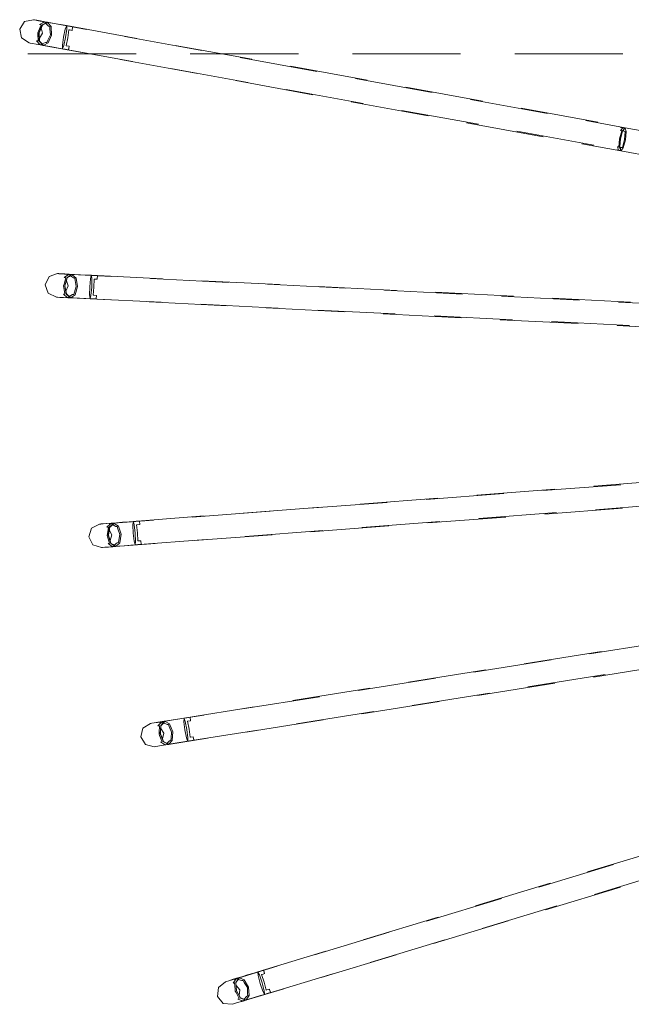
# Model space of a CAD drawing. Header units: metres. Extents: x -2 to 117, y -1 to 84.
# Tile 145 of 186: x 48.846 to 49.355, y 32.422 to 33.24. Entities that reach past the tile are written whole.
import ezdxf

# ---------------------------------------------------------------- set-up
doc = ezdxf.new("R2010")
doc.units = ezdxf.units.M
for name, color, linetype in [('KFP_BH_Feste Möblierung_neubau', 7, 'Continuous'), ('KFP_Unterzug', 7, 'Continuous'), ('KFP_Wand Aussen', 7, 'Continuous')]:
    doc.layers.add(name, color=color, linetype=linetype)

# ---------------------------------------------------------------- blocks, each defined once
blk = doc.blocks.new('ITB_1002-ID-43-8-11635-220')
at = {"layer": 'KFP_BH_Feste Möblierung_neubau', "color": 251, "lineweight": 5, "true_color": 0x5a5d5a}
for p, q in [((-16.31208, -27.75464), (-16.30476, -27.75306)), ((-16.30478, -27.75307), (-16.3038, -27.75326)), ((-16.30375, -27.75323), (-16.30476, -27.75306)), ((-16.3038, -27.75326), (-16.30186, -27.75362)), ((-16.30178, -27.75357), (-16.30375, -27.75323)), ((-16.30186, -27.75362), (-16.29902, -27.75415)), ((-16.2989, -27.75409), (-16.30178, -27.75357)), ((-16.31616, -27.76095), (-16.3121, -27.75465)), ((-16.31457, -27.76827), (-16.31616, -27.76095)), ((-16.31208, -27.75464), (-16.3121, -27.75465)), ((-16.30055, -27.76251), (-16.2984, -27.75744)), ((-16.30013, -27.76392), (-16.29737, -27.75739)), ((-16.29996, -27.76395), (-16.29729, -27.75764)), ((-16.29963, -27.75697), (-16.2959, -27.75506)), ((-16.29963, -27.75697), (-16.2984, -27.75744)), ((-16.29902, -27.75415), (-16.29535, -27.75482)), ((-16.29521, -27.75475), (-16.2989, -27.75409)), ((-16.29722, -27.76438), (-16.29821, -27.75982)), ((-16.29737, -27.75739), (-16.29317, -27.75522)), ((-16.29729, -27.75764), (-16.29532, -27.75663)), ((-16.29566, -27.75493), (-16.29712, -27.75484)), ((-16.29712, -27.75484), (-16.29598, -27.75505)), ((-16.29712, -27.75484), (-16.29597, -27.75505)), ((-16.29597, -27.75505), (-16.29712, -27.75484)), ((-16.29566, -27.75493), (-16.29712, -27.75484)), ((-16.29598, -27.75505), (-16.29589, -27.75506)), ((-16.29597, -27.75505), (-16.29592, -27.75506)), ((-16.29592, -27.75506), (-16.29339, -27.75553)), ((-16.29317, -27.75522), (-16.29566, -27.75493)), ((-16.29317, -27.75522), (-16.29566, -27.75493)), ((-16.29541, -27.75515), (-16.29538, -27.75516)), ((-16.29535, -27.75482), (-16.29317, -27.75522)), ((-16.29532, -27.75663), (-16.29354, -27.75568)), ((-16.29498, -27.75523), (-16.29527, -27.75518)), ((-16.29082, -27.75553), (-16.29521, -27.75475)), ((-16.29215, -27.75831), (-16.29439, -27.75613)), ((-16.29354, -27.75568), (-16.29339, -27.75553)), ((-16.2928, -27.75562), (-16.29339, -27.75552)), ((-16.26065, -27.76115), (-16.29317, -27.75522)), ((-16.29317, -27.75522), (-16.2928, -27.75562)), ((-16.2928, -27.75562), (-16.28999, -27.7587)), ((-16.29126, -27.75868), (-16.29215, -27.75831)), ((-16.29109, -27.75874), (-16.29126, -27.75868)), ((-16.29101, -27.76065), (-16.29109, -27.75874)), ((-16.29065, -27.76561), (-16.29101, -27.76065)), ((-16.28585, -27.75643), (-16.29082, -27.75553)), ((-16.28969, -27.76578), (-16.28999, -27.7587)), ((-16.28047, -27.7574), (-16.28585, -27.75643)), ((-16.27711, -27.75801), (-16.28047, -27.7574)), ((-16.27965, -27.76747), (-16.27823, -27.76094)), ((-16.27717, -27.75833), (-16.27823, -27.76094)), ((-16.27804, -27.76781), (-16.27705, -27.76095)), ((-16.27717, -27.75833), (-16.27705, -27.75835)), ((-16.27483, -27.75851), (-16.27711, -27.75801)), ((-16.27711, -27.75801), (-16.27705, -27.75836)), ((-16.27711, -27.75801), (-16.2188, -27.76858)), ((-16.27705, -27.75836), (-16.27705, -27.76095)), ((-16.27617, -27.76814), (-16.27522, -27.76152)), ((-16.27479, -27.76155), (-16.27522, -27.76152)), ((-16.27207, -27.759), (-16.27483, -27.75851)), ((-16.27261, -27.76195), (-16.27479, -27.76155)), ((-16.27261, -27.76195), (-16.27257, -27.76176)), ((-16.27207, -27.759), (-16.27257, -27.76176)), ((-16.27257, -27.76176), (-16.2721, -27.75925)), ((-16.30827, -27.77233), (-16.31457, -27.76827)), ((-16.30107, -27.76375), (-16.30055, -27.76251)), ((-16.30107, -27.76375), (-16.30102, -27.76509)), ((-16.30102, -27.76509), (-16.30079, -27.77059)), ((-16.29984, -27.771), (-16.30013, -27.76392)), ((-16.29967, -27.7708), (-16.29996, -27.76395)), ((-16.29977, -27.76835), (-16.29722, -27.76438)), ((-16.29348, -27.77189), (-16.29273, -27.77013)), ((-16.29273, -27.77013), (-16.29065, -27.76561)), ((-16.29246, -27.77232), (-16.28969, -27.76578)), ((-16.28061, -27.7741), (-16.27965, -27.76747)), ((-16.27952, -27.77457), (-16.27804, -27.76781)), ((-16.27617, -27.76814), (-16.2776, -27.77467)), ((-16.16473, -27.77864), (-16.22867, -27.76698)), ((-16.30827, -27.77233), (-16.3073, -27.77252)), ((-16.3073, -27.77252), (-16.30536, -27.77288)), ((-16.30536, -27.77288), (-16.30251, -27.77341)), ((-16.30251, -27.77341), (-16.29885, -27.77408)), ((-16.3021, -27.77059), (-16.29927, -27.77366)), ((-16.3021, -27.77059), (-16.30079, -27.77059)), ((-16.3021, -27.77059), (-16.29929, -27.77366)), ((-16.30049, -27.77344), (-16.29909, -27.77387)), ((-16.30049, -27.77344), (-16.29935, -27.77365)), ((-16.30049, -27.77344), (-16.29909, -27.77387)), ((-16.29935, -27.77365), (-16.30049, -27.77344)), ((-16.29666, -27.77448), (-16.29984, -27.771)), ((-16.29819, -27.77242), (-16.29967, -27.7708)), ((-16.29935, -27.77365), (-16.29926, -27.77367)), ((-16.29929, -27.77366), (-16.29935, -27.77365)), ((-16.2977, -27.77396), (-16.29929, -27.77366)), ((-16.29909, -27.77387), (-16.29666, -27.77448)), ((-16.29909, -27.77387), (-16.29666, -27.77448)), ((-16.29885, -27.77408), (-16.29666, -27.77448)), ((-16.29685, -27.77392), (-16.29819, -27.77242)), ((-16.29676, -27.77411), (-16.2977, -27.77396)), ((-16.2975, -27.77319), (-16.29462, -27.77192)), ((-16.29676, -27.77411), (-16.29685, -27.77392)), ((-16.29617, -27.77423), (-16.29676, -27.77413)), ((-16.29666, -27.77448), (-16.29617, -27.77423)), ((-16.29666, -27.77448), (-16.26414, -27.78041)), ((-16.29431, -27.77479), (-16.2965, -27.7744)), ((-16.29617, -27.77423), (-16.29246, -27.77232)), ((-16.29365, -27.77189), (-16.29462, -27.77192)), ((-16.28934, -27.77569), (-16.29431, -27.77479)), ((-16.29348, -27.77189), (-16.29365, -27.77189)), ((-16.28396, -27.77666), (-16.28934, -27.77569)), ((-16.2806, -27.77727), (-16.28396, -27.77666)), ((-16.28054, -27.77694), (-16.28061, -27.7741)), ((-16.28042, -27.77696), (-16.2806, -27.77727)), ((-16.27829, -27.7776), (-16.2806, -27.77727)), ((-16.2806, -27.77727), (-16.22229, -27.78784)), ((-16.28042, -27.77696), (-16.28054, -27.77694)), ((-16.27952, -27.77457), (-16.28042, -27.77696)), ((-16.27553, -27.7781), (-16.27829, -27.7776)), ((-16.27719, -27.77479), (-16.2776, -27.77467)), ((-16.275, -27.77515), (-16.27751, -27.7747)), ((-16.275, -27.77518), (-16.27719, -27.77479)), ((-16.27504, -27.77538), (-16.27553, -27.7781)), ((-16.27504, -27.77538), (-16.27547, -27.77786)), ((-16.275, -27.77518), (-16.27504, -27.77538)), ((-16.275, -27.77518), (-16.275, -27.77515)), ((-16.18682, -27.77438), (-16.12286, -27.78598)), ((-16.23217, -27.78624), (-16.16822, -27.7979)), ((-16.06881, -27.79614), (-16.13276, -27.78447)), ((-16.19031, -27.79364), (-16.12636, -27.80524)), ((-16.09088, -27.79178), (-16.02693, -27.80337)), ((-15.97289, -27.81363), (-16.03684, -27.80197)), ((-16.13625, -27.80373), (-16.0723, -27.81539)), ((-16.09438, -27.81104), (-16.03042, -27.82263)), ((-15.99495, -27.80917), (-15.93099, -27.82077)), ((-16.04033, -27.82122), (-15.97639, -27.83289)), ((-15.87697, -27.83112), (-15.94092, -27.81946)), ((-15.89901, -27.82657), (-15.83506, -27.83817)), ((-15.99844, -27.82843), (-15.93448, -27.84003)), ((-15.94441, -27.83872), (-15.88047, -27.85038)), ((-15.81248, -27.84288), (-15.845, -27.83695)), ((-15.81619, -27.84513), (-15.81442, -27.84286)), ((-15.81442, -27.84286), (-15.81612, -27.84255)), ((-15.81248, -27.84288), (-15.81612, -27.84255)), ((-15.81612, -27.84255), (-15.81442, -27.84286)), ((-15.81442, -27.84286), (-15.81612, -27.84255)), ((-15.81612, -27.84255), (-15.81248, -27.84288)), ((-15.81449, -27.84544), (-15.81248, -27.84288)), ((-15.81448, -27.84568), (-15.81254, -27.8432)), ((-15.81442, -27.84286), (-15.81254, -27.8432)), ((-15.7467, -27.85481), (-15.81248, -27.84288)), ((-15.81248, -27.84288), (-15.81237, -27.84323)), ((-15.81237, -27.84323), (-15.8115, -27.84596)), ((-15.90251, -27.84583), (-15.83855, -27.85743)), ((-15.81705, -27.85202), (-15.81765, -27.8587)), ((-15.81705, -27.85202), (-15.81526, -27.84554)), ((-15.81635, -27.85215), (-15.81449, -27.84544)), ((-15.81448, -27.84568), (-15.81628, -27.85216)), ((-15.81619, -27.84513), (-15.81526, -27.84554)), ((-15.81368, -27.84466), (-15.81337, -27.84562)), ((-15.81229, -27.84605), (-15.81337, -27.84562)), ((-15.81289, -27.85273), (-15.81229, -27.84605)), ((-15.81211, -27.85287), (-15.8115, -27.84596)), ((-15.84849, -27.85621), (-15.81597, -27.86214)), ((-15.81866, -27.85875), (-15.81765, -27.8587)), ((-15.81866, -27.85875), (-15.81779, -27.86147)), ((-15.81696, -27.85906), (-15.81635, -27.85215)), ((-15.81597, -27.86214), (-15.81696, -27.85906)), ((-15.81687, -27.85884), (-15.81628, -27.85216)), ((-15.81687, -27.85884), (-15.81592, -27.86181)), ((-15.81648, -27.86005), (-15.81584, -27.85923)), ((-15.81468, -27.85921), (-15.81584, -27.85923)), ((-15.81574, -27.86184), (-15.81396, -27.85957)), ((-15.81468, -27.85921), (-15.81289, -27.85273)), ((-15.81396, -27.85957), (-15.81211, -27.85287)), ((-15.81949, -27.86116), (-15.81779, -27.86147)), ((-15.81949, -27.86116), (-15.81597, -27.86214)), ((-15.81949, -27.86116), (-15.81779, -27.86147)), ((-15.81949, -27.86116), (-15.81597, -27.86214)), ((-15.81779, -27.86147), (-15.81592, -27.86181)), ((-15.81597, -27.86214), (-15.81574, -27.86184)), ((-15.81597, -27.86214), (-15.75019, -27.87407)), ((-16.29494, -27.97343), (-16.29173, -27.96666)), ((-16.29171, -27.96665), (-16.28466, -27.96413)), ((-16.28468, -27.96414), (-16.28368, -27.9642)), ((-16.28364, -27.96417), (-16.28466, -27.96413)), ((-16.28368, -27.9642), (-16.28171, -27.96431)), ((-16.28163, -27.96426), (-16.28364, -27.96417)), ((-16.28171, -27.96431), (-16.27882, -27.96447)), ((-16.27872, -27.96439), (-16.28163, -27.96426)), ((-16.27907, -27.96735), (-16.27561, -27.96497)), ((-16.27882, -27.96447), (-16.2751, -27.96466)), ((-16.27497, -27.96457), (-16.27872, -27.96439)), ((-16.27539, -27.96481), (-16.27685, -27.9649)), ((-16.27539, -27.96481), (-16.27685, -27.9649)), ((-16.27685, -27.9649), (-16.27569, -27.96497)), ((-16.27685, -27.9649), (-16.27569, -27.96497)), ((-16.27569, -27.96496), (-16.27685, -27.9649)), ((-16.27677, -27.96747), (-16.27288, -27.96478)), ((-16.27665, -27.96771), (-16.27484, -27.96645)), ((-16.27569, -27.96497), (-16.2756, -27.96497)), ((-16.27569, -27.96497), (-16.27563, -27.96497)), ((-16.27563, -27.96497), (-16.27306, -27.96511)), ((-16.27288, -27.96478), (-16.27539, -27.96481)), ((-16.27288, -27.96478), (-16.27539, -27.96481)), ((-16.27512, -27.96499), (-16.27508, -27.965)), ((-16.2751, -27.96466), (-16.27288, -27.96478)), ((-16.27051, -27.96478), (-16.27497, -27.96457)), ((-16.27468, -27.96501), (-16.27497, -27.965)), ((-16.27484, -27.96645), (-16.2732, -27.96528)), ((-16.27147, -27.9677), (-16.27398, -27.96584)), ((-16.2732, -27.96528), (-16.27306, -27.96511)), ((-16.27247, -27.96513), (-16.27306, -27.9651)), ((-16.23987, -27.96645), (-16.27288, -27.96478)), ((-16.27288, -27.96478), (-16.27247, -27.96513)), ((-16.27247, -27.96513), (-16.26928, -27.96781)), ((-16.26547, -27.96502), (-16.27051, -27.96478)), ((-16.26001, -27.96529), (-16.26547, -27.96502)), ((-16.2566, -27.96546), (-16.26001, -27.96529)), ((-16.25662, -27.96579), (-16.25733, -27.96851)), ((-16.25662, -27.96579), (-16.25649, -27.9658)), ((-16.25427, -27.96566), (-16.2566, -27.96546)), ((-16.2566, -27.96546), (-16.25649, -27.9658)), ((-16.2566, -27.96546), (-16.19741, -27.9684)), ((-16.25649, -27.9658), (-16.25616, -27.96837)), ((-16.25148, -27.9658), (-16.25427, -27.96566)), ((-16.25161, -27.96859), (-16.25147, -27.96605)), ((-16.25148, -27.9658), (-16.25149, -27.96605)), ((-16.29242, -27.98049), (-16.29494, -27.97343)), ((-16.27962, -27.97426), (-16.27926, -27.97296)), ((-16.27962, -27.97426), (-16.27939, -27.97558)), ((-16.27926, -27.97296), (-16.27779, -27.96765)), ((-16.27907, -27.96735), (-16.27779, -27.96765)), ((-16.27866, -27.97431), (-16.27677, -27.96747)), ((-16.27746, -27.98129), (-16.27866, -27.97431)), ((-16.27848, -27.97431), (-16.27665, -27.96771)), ((-16.27732, -27.98106), (-16.27848, -27.97431)), ((-16.27774, -27.97865), (-16.27572, -27.97438)), ((-16.27572, -27.97438), (-16.27729, -27.96999)), ((-16.27054, -27.96796), (-16.27147, -27.9677)), ((-16.27037, -27.96799), (-16.27054, -27.96796)), ((-16.27052, -27.9795), (-16.26904, -27.97475)), ((-16.27005, -27.96988), (-16.27037, -27.96799)), ((-16.26904, -27.97475), (-16.27005, -27.96988)), ((-16.26997, -27.98164), (-16.26807, -27.9748)), ((-16.26807, -27.9748), (-16.26928, -27.96781)), ((-16.2579, -27.97517), (-16.25733, -27.96851)), ((-16.25626, -27.9753), (-16.25616, -27.96837)), ((-16.25436, -27.97539), (-16.25427, -27.96869)), ((-16.25385, -27.96868), (-16.25427, -27.96869)), ((-16.25162, -27.96879), (-16.25385, -27.96868)), ((-16.25162, -27.96879), (-16.25161, -27.96859)), ((-16.14249, -27.97138), (-16.20741, -27.96809)), ((-16.16495, -27.97001), (-16.10003, -27.97323)), ((-16.04512, -27.97631), (-16.11004, -27.97302)), ((-16.06757, -27.97485), (-16.00265, -27.97807)), ((-16.28565, -27.98369), (-16.29242, -27.98049)), ((-16.27976, -27.98117), (-16.27845, -27.981)), ((-16.27976, -27.98117), (-16.27655, -27.98385)), ((-16.27976, -27.98117), (-16.27657, -27.98386)), ((-16.27939, -27.97558), (-16.27845, -27.981)), ((-16.27385, -27.98433), (-16.27746, -27.98129)), ((-16.27564, -27.98248), (-16.27732, -27.98106)), ((-16.27411, -27.9838), (-16.27564, -27.98248)), ((-16.27486, -27.98315), (-16.27216, -27.98152)), ((-16.27341, -27.98401), (-16.26997, -27.98164)), ((-16.27121, -27.98136), (-16.27216, -27.98152)), ((-16.27103, -27.98135), (-16.27121, -27.98136)), ((-16.27103, -27.98135), (-16.27052, -27.9795)), ((-16.25799, -27.98187), (-16.2579, -27.97517)), ((-16.25755, -27.98468), (-16.25799, -27.98187)), ((-16.25684, -27.98219), (-16.25743, -27.98469)), ((-16.25684, -27.98219), (-16.25626, -27.9753)), ((-16.25436, -27.97539), (-16.25493, -27.98205)), ((-16.25451, -27.98211), (-16.25493, -27.98205)), ((-16.25229, -27.98219), (-16.25484, -27.98206)), ((-16.25229, -27.98222), (-16.25451, -27.98211)), ((-16.2523, -27.98241), (-16.25244, -27.98518)), ((-16.2523, -27.98241), (-16.25241, -27.98493)), ((-16.25229, -27.98222), (-16.2523, -27.98241)), ((-16.25229, -27.98222), (-16.25229, -27.98219)), ((-15.94774, -27.98124), (-16.01266, -27.97796)), ((-15.97019, -27.97968), (-15.90527, -27.98291)), ((-15.85037, -27.98618), (-15.91529, -27.98289)), ((-16.28565, -27.98369), (-16.28466, -27.98375)), ((-16.28466, -27.98375), (-16.28268, -27.98386)), ((-16.28268, -27.98386), (-16.27979, -27.98402)), ((-16.27979, -27.98402), (-16.27607, -27.98421)), ((-16.27779, -27.98379), (-16.27635, -27.98403)), ((-16.27779, -27.98379), (-16.27663, -27.98385)), ((-16.27779, -27.98379), (-16.27635, -27.98403)), ((-16.27662, -27.98385), (-16.27779, -27.98379)), ((-16.27663, -27.98385), (-16.27654, -27.98386)), ((-16.27657, -27.98386), (-16.27662, -27.98385)), ((-16.27495, -27.98394), (-16.27657, -27.98386)), ((-16.27635, -27.98403), (-16.27385, -27.98433)), ((-16.27635, -27.98403), (-16.27385, -27.98433)), ((-16.27607, -27.98421), (-16.27385, -27.98433)), ((-16.274, -27.98397), (-16.27495, -27.98394)), ((-16.274, -27.98397), (-16.27411, -27.9838)), ((-16.27341, -27.98401), (-16.274, -27.98398)), ((-16.27385, -27.98433), (-16.27341, -27.98401)), ((-16.27385, -27.98433), (-16.24084, -27.986)), ((-16.27148, -27.98433), (-16.27371, -27.98422)), ((-16.26644, -27.98457), (-16.27148, -27.98433)), ((-16.26098, -27.98484), (-16.26644, -27.98457)), ((-16.25757, -27.98501), (-16.26098, -27.98484)), ((-16.25743, -27.98469), (-16.25757, -27.98501)), ((-16.25524, -27.98504), (-16.25757, -27.98501)), ((-16.25757, -27.98501), (-16.19838, -27.98795)), ((-16.25743, -27.98468), (-16.25755, -27.98468)), ((-16.25244, -27.98518), (-16.25524, -27.98504)), ((-16.20838, -27.98764), (-16.14346, -27.99093)), ((-16.16592, -27.98956), (-16.101, -27.99278)), ((-15.87281, -27.98452), (-15.80789, -27.98774)), ((-15.7849, -27.98949), (-15.81791, -27.98782)), ((-16.11101, -27.99257), (-16.04609, -27.99586)), ((-16.06854, -27.9944), (-16.00362, -27.99762)), ((-16.01363, -27.99751), (-15.94871, -28.00079)), ((-15.97116, -27.99923), (-15.90624, -28.00246)), ((-15.91626, -28.00244), (-15.85134, -28.00573)), ((-15.87378, -28.00407), (-15.80886, -28.00729)), ((-15.81888, -28.00737), (-15.78587, -28.00904)), ((-15.83849, -28.14084), (-15.77368, -28.13588)), ((-15.93571, -28.14826), (-15.8709, -28.14331)), ((-15.81602, -28.13966), (-15.88083, -28.14455)), ((-16.01047, -28.15432), (-16.07528, -28.15921)), ((-16.03292, -28.15569), (-15.96811, -28.15074)), ((-15.91324, -28.14699), (-15.97806, -28.15188)), ((-16.10769, -28.16165), (-16.17251, -28.16654)), ((-16.13014, -28.16312), (-16.06533, -28.15816)), ((-15.93422, -28.16778), (-15.86941, -28.16283)), ((-15.87934, -28.16407), (-15.81453, -28.15918)), ((-15.837, -28.16035), (-15.77219, -28.1554)), ((-16.23552, -28.17118), (-16.23997, -28.17153)), ((-16.20491, -28.16899), (-16.23788, -28.17147)), ((-16.23049, -28.17079), (-16.23552, -28.17118)), ((-16.22504, -28.17037), (-16.23049, -28.17079)), ((-16.22164, -28.1701), (-16.22504, -28.17037)), ((-16.22161, -28.17043), (-16.22197, -28.17323)), ((-16.22164, -28.1701), (-16.16255, -28.16559)), ((-16.2193, -28.17001), (-16.22164, -28.1701)), ((-16.22164, -28.1701), (-16.22149, -28.17043)), ((-16.22161, -28.17043), (-16.22149, -28.17043)), ((-16.22149, -28.17043), (-16.22083, -28.17293)), ((-16.21651, -28.1698), (-16.2193, -28.17001)), ((-16.21651, -28.1698), (-16.2163, -28.17259)), ((-16.2163, -28.17259), (-16.21647, -28.17004)), ((-16.03143, -28.1752), (-15.96662, -28.17025)), ((-15.97657, -28.1714), (-15.91175, -28.16651)), ((-16.25867, -28.18283), (-16.25634, -28.17571)), ((-16.25632, -28.17569), (-16.24964, -28.17231)), ((-16.24966, -28.17232), (-16.24866, -28.17226)), ((-16.24862, -28.17222), (-16.24964, -28.17231)), ((-16.24866, -28.17226), (-16.2467, -28.17212)), ((-16.24662, -28.17205), (-16.24862, -28.17222)), ((-16.2467, -28.17212), (-16.24381, -28.17191)), ((-16.24371, -28.17182), (-16.24662, -28.17205)), ((-16.24381, -28.17191), (-16.24009, -28.17164)), ((-16.23997, -28.17153), (-16.24371, -28.17182)), ((-16.24369, -28.1748), (-16.24056, -28.17201)), ((-16.24369, -28.1748), (-16.24238, -28.17493)), ((-16.24317, -28.18039), (-16.24238, -28.17493)), ((-16.24242, -28.18165), (-16.24139, -28.17463)), ((-16.24224, -28.18164), (-16.24125, -28.17485)), ((-16.24036, -28.17182), (-16.2418, -28.1721)), ((-16.24036, -28.17182), (-16.2418, -28.1721)), ((-16.2418, -28.1721), (-16.24064, -28.17201)), ((-16.2418, -28.1721), (-16.24063, -28.17201)), ((-16.24063, -28.17201), (-16.2418, -28.1721)), ((-16.23948, -28.18136), (-16.24159, -28.17719)), ((-16.24139, -28.17463), (-16.23788, -28.17147)), ((-16.24125, -28.17485), (-16.23961, -28.17338)), ((-16.24064, -28.17201), (-16.24055, -28.172)), ((-16.24063, -28.17201), (-16.24058, -28.17201)), ((-16.24058, -28.17201), (-16.23801, -28.17183)), ((-16.23788, -28.17147), (-16.24036, -28.17182)), ((-16.23788, -28.17147), (-16.24036, -28.17182)), ((-16.24009, -28.17164), (-16.23788, -28.17147)), ((-16.24007, -28.17197), (-16.24003, -28.17197)), ((-16.23963, -28.17193), (-16.23992, -28.17196)), ((-16.23961, -28.17338), (-16.23812, -28.17201)), ((-16.23611, -28.1742), (-16.23883, -28.17266)), ((-16.23812, -28.17201), (-16.23801, -28.17183)), ((-16.23742, -28.17177), (-16.23801, -28.17181)), ((-16.23788, -28.17147), (-16.23742, -28.17177)), ((-16.23742, -28.17177), (-16.23392, -28.17403)), ((-16.23516, -28.17433), (-16.23611, -28.1742)), ((-16.23498, -28.17434), (-16.23516, -28.17433)), ((-16.23442, -28.17617), (-16.23498, -28.17434)), ((-16.23281, -28.18088), (-16.23442, -28.17617)), ((-16.23185, -28.18081), (-16.23392, -28.17403)), ((-16.2217, -28.1799), (-16.22197, -28.17323)), ((-16.22006, -28.17982), (-16.22083, -28.17293)), ((-16.2185, -28.17295), (-16.21892, -28.17302)), ((-16.21817, -28.17968), (-16.21892, -28.17302)), ((-16.21628, -28.17278), (-16.2185, -28.17295)), ((-16.21628, -28.17278), (-16.2163, -28.17259)), ((-16.12865, -28.18263), (-16.06384, -28.17768)), ((-16.07379, -28.17873), (-16.00897, -28.17384)), ((-16.25529, -28.18951), (-16.25867, -28.18283)), ((-16.24337, -28.18172), (-16.24317, -28.18039)), ((-16.24337, -28.18172), (-16.24297, -28.183)), ((-16.24297, -28.183), (-16.24136, -28.18827)), ((-16.24034, -28.18843), (-16.24242, -28.18165)), ((-16.24023, -28.18818), (-16.24224, -28.18164)), ((-16.24095, -28.18584), (-16.23948, -28.18136)), ((-16.23396, -28.18768), (-16.23413, -28.18772)), ((-16.23396, -28.18768), (-16.23369, -28.18578)), ((-16.23369, -28.18578), (-16.23281, -28.18088)), ((-16.23287, -28.18783), (-16.23185, -28.18081)), ((-16.22096, -28.18656), (-16.2217, -28.1799)), ((-16.22017, -28.18929), (-16.22096, -28.18656)), ((-16.22014, -28.18962), (-16.16106, -28.18511)), ((-16.21978, -28.18673), (-16.22006, -28.17982)), ((-16.21978, -28.18673), (-16.22005, -28.18928)), ((-16.21817, -28.17968), (-16.2179, -28.18635)), ((-16.21748, -28.18636), (-16.2179, -28.18635)), ((-16.21526, -28.18616), (-16.2178, -28.18635)), ((-16.21526, -28.18619), (-16.21748, -28.18636)), ((-16.21526, -28.18619), (-16.21526, -28.18616)), ((-16.21526, -28.18619), (-16.21524, -28.18639)), ((-16.21524, -28.18639), (-16.21503, -28.1889)), ((-16.17101, -28.18606), (-16.1062, -28.18117)), ((-16.24817, -28.19184), (-16.25529, -28.18951)), ((-16.24817, -28.19184), (-16.24717, -28.19177)), ((-16.24717, -28.19177), (-16.2452, -28.19164)), ((-16.2452, -28.19164), (-16.24232, -28.19143)), ((-16.24264, -28.1886), (-16.24136, -28.18827)), ((-16.24264, -28.1886), (-16.23912, -28.19086)), ((-16.24264, -28.1886), (-16.23914, -28.19086)), ((-16.24232, -28.19143), (-16.2386, -28.19115)), ((-16.24036, -28.19095), (-16.2392, -28.19086)), ((-16.23919, -28.19087), (-16.24036, -28.19095)), ((-16.24036, -28.19095), (-16.2389, -28.19101)), ((-16.24036, -28.19095), (-16.2389, -28.19101)), ((-16.23639, -28.19099), (-16.24034, -28.18843)), ((-16.23839, -28.18938), (-16.24023, -28.18818)), ((-16.2392, -28.19086), (-16.23911, -28.19086)), ((-16.23914, -28.19086), (-16.23919, -28.19087)), ((-16.23752, -28.19074), (-16.23914, -28.19086)), ((-16.2389, -28.19101), (-16.23639, -28.19099)), ((-16.2389, -28.19101), (-16.23639, -28.19099)), ((-16.2386, -28.19115), (-16.23639, -28.19099)), ((-16.23671, -28.1905), (-16.23839, -28.18938)), ((-16.23753, -28.18995), (-16.23506, -28.188)), ((-16.23657, -28.19065), (-16.23752, -28.19074)), ((-16.23657, -28.19065), (-16.23671, -28.1905)), ((-16.23598, -28.19062), (-16.23657, -28.19067)), ((-16.23639, -28.19099), (-16.20342, -28.1885)), ((-16.23639, -28.19099), (-16.23598, -28.19062)), ((-16.23403, -28.19069), (-16.23625, -28.19087)), ((-16.23598, -28.19062), (-16.23287, -28.18783)), ((-16.23413, -28.18772), (-16.23506, -28.188)), ((-16.229, -28.1903), (-16.23403, -28.19069)), ((-16.22355, -28.18988), (-16.229, -28.1903)), ((-16.22014, -28.18962), (-16.22355, -28.18988)), ((-16.22005, -28.18928), (-16.22017, -28.18929)), ((-16.22005, -28.18928), (-16.22014, -28.18962)), ((-16.21782, -28.18936), (-16.22014, -28.18962)), ((-16.21503, -28.18915), (-16.21782, -28.18936)), ((-16.21505, -28.1889), (-16.21503, -28.18915)), ((-15.77772, -28.27), (-15.84191, -28.28018)), ((-15.87401, -28.28527), (-15.93821, -28.29545)), ((-15.8963, -28.28837), (-15.83211, -28.27813)), ((-15.99258, -28.30374), (-15.92839, -28.29349)), ((-15.83883, -28.29951), (-15.77463, -28.28932)), ((-15.97031, -28.30054), (-16.03451, -28.31072)), ((-15.89322, -28.3077), (-15.82903, -28.29746)), ((-16.08886, -28.3191), (-16.02468, -28.30886)), ((-15.93513, -28.31478), (-15.87093, -28.3046)), ((-16.06661, -28.31581), (-16.1308, -28.32599)), ((-15.9895, -28.32307), (-15.92531, -28.31282)), ((-16.17948, -28.33357), (-16.12096, -28.32423)), ((-16.03142, -28.33005), (-15.96723, -28.31987)), ((-16.1629, -28.33108), (-16.19555, -28.33626)), ((-16.18825, -28.33497), (-16.19323, -28.33577)), ((-16.18285, -28.33411), (-16.18825, -28.33497)), ((-16.17948, -28.33357), (-16.18285, -28.33411)), ((-16.17943, -28.33389), (-16.17956, -28.3367)), ((-16.17716, -28.33328), (-16.17948, -28.33357)), ((-16.17948, -28.33357), (-16.1793, -28.33388)), ((-16.17943, -28.33389), (-16.1793, -28.33387)), ((-16.1793, -28.33388), (-16.17844, -28.33632)), ((-16.17439, -28.33284), (-16.17716, -28.33328)), ((-16.17439, -28.33284), (-16.17395, -28.3356)), ((-16.17395, -28.3356), (-16.17434, -28.33308)), ((-16.08578, -28.33843), (-16.02159, -28.32819)), ((-16.21535, -28.34928), (-16.21361, -28.34199)), ((-16.21359, -28.34198), (-16.20721, -28.33806)), ((-16.20722, -28.33807), (-16.20624, -28.33793)), ((-16.2062, -28.33788), (-16.20721, -28.33806)), ((-16.20624, -28.33793), (-16.20429, -28.33763)), ((-16.20422, -28.33756), (-16.2062, -28.33788)), ((-16.20429, -28.33763), (-16.20143, -28.33718)), ((-16.20134, -28.33708), (-16.20422, -28.33756)), ((-16.20143, -28.33718), (-16.19775, -28.3366)), ((-16.19764, -28.33648), (-16.20134, -28.33708)), ((-16.20107, -28.34005), (-16.19818, -28.33701)), ((-16.20107, -28.34005), (-16.19976, -28.34008)), ((-16.2001, -28.34558), (-16.19976, -28.34008)), ((-16.198, -28.33681), (-16.19941, -28.3372)), ((-16.198, -28.33681), (-16.19941, -28.3372)), ((-16.19941, -28.3372), (-16.19826, -28.33702)), ((-16.19826, -28.33702), (-16.19941, -28.3372)), ((-16.19941, -28.3372), (-16.19826, -28.33703)), ((-16.19924, -28.34678), (-16.1988, -28.33969)), ((-16.19906, -28.34675), (-16.19864, -28.3399)), ((-16.1988, -28.33969), (-16.19555, -28.33626)), ((-16.19634, -28.34624), (-16.19878, -28.34227)), ((-16.19864, -28.3399), (-16.19712, -28.3383)), ((-16.19826, -28.33703), (-16.19817, -28.33701)), ((-16.19826, -28.33702), (-16.1982, -28.33701)), ((-16.1982, -28.33701), (-16.19566, -28.33662)), ((-16.19555, -28.33626), (-16.198, -28.33681)), ((-16.19555, -28.33626), (-16.198, -28.33681)), ((-16.19775, -28.3366), (-16.19555, -28.33626)), ((-16.19769, -28.33693), (-16.19766, -28.33693)), ((-16.19323, -28.33577), (-16.19764, -28.33648)), ((-16.19726, -28.33686), (-16.19755, -28.33691)), ((-16.19712, -28.3383), (-16.19576, -28.33681)), ((-16.19357, -28.33883), (-16.19641, -28.33752)), ((-16.19576, -28.33681), (-16.19566, -28.33662)), ((-16.19507, -28.33652), (-16.19566, -28.33661)), ((-16.19555, -28.33626), (-16.19507, -28.33652)), ((-16.19507, -28.33652), (-16.1914, -28.33849)), ((-16.19261, -28.33889), (-16.19357, -28.33883)), ((-16.19243, -28.33889), (-16.19261, -28.33889)), ((-16.19172, -28.34066), (-16.19243, -28.33889)), ((-16.18974, -28.34522), (-16.19172, -28.34066)), ((-16.18878, -28.34507), (-16.1914, -28.33849)), ((-16.17874, -28.34334), (-16.17956, -28.3367)), ((-16.17711, -28.34312), (-16.17844, -28.33632)), ((-16.17626, -28.34999), (-16.17711, -28.34312)), ((-16.17612, -28.33615), (-16.17653, -28.33625)), ((-16.17524, -28.34282), (-16.17653, -28.33625)), ((-16.17392, -28.3358), (-16.17612, -28.33615)), ((-16.17524, -28.34282), (-16.17442, -28.34945)), ((-16.17392, -28.3358), (-16.17395, -28.3356)), ((-16.12772, -28.34532), (-16.06352, -28.33514)), ((-16.21142, -28.35566), (-16.21535, -28.34928)), ((-16.20018, -28.34692), (-16.2001, -28.34558)), ((-16.20018, -28.34692), (-16.19969, -28.34817)), ((-16.19969, -28.34817), (-16.19765, -28.35329)), ((-16.19662, -28.35336), (-16.19924, -28.34678)), ((-16.19653, -28.35311), (-16.19906, -28.34675)), ((-16.19744, -28.35083), (-16.19634, -28.34624)), ((-16.19247, -28.35559), (-16.15982, -28.35041)), ((-16.19032, -28.35209), (-16.1902, -28.35018)), ((-16.1902, -28.35018), (-16.18974, -28.34522)), ((-16.18922, -28.35215), (-16.18878, -28.34507)), ((-16.17745, -28.34991), (-16.17874, -28.34334)), ((-16.17644, -28.35257), (-16.17745, -28.34991)), ((-16.17639, -28.35289), (-16.11787, -28.34355)), ((-16.17626, -28.34999), (-16.17632, -28.35255)), ((-16.174, -28.34942), (-16.17442, -28.34945)), ((-16.17181, -28.34904), (-16.17433, -28.34945)), ((-16.1718, -28.34907), (-16.174, -28.34942)), ((-16.1718, -28.34907), (-16.17181, -28.34904)), ((-16.1718, -28.34907), (-16.17177, -28.34927)), ((-16.17177, -28.34927), (-16.17136, -28.35176)), ((-16.17177, -28.34927), (-16.17134, -28.352)), ((-16.20414, -28.3574), (-16.21142, -28.35566)), ((-16.20414, -28.3574), (-16.20315, -28.35726)), ((-16.20315, -28.35726), (-16.2012, -28.35696)), ((-16.2012, -28.35696), (-16.19834, -28.35651)), ((-16.19889, -28.35372), (-16.19765, -28.35329)), ((-16.19889, -28.35372), (-16.1952, -28.35568)), ((-16.19889, -28.35372), (-16.19522, -28.35569)), ((-16.19834, -28.35651), (-16.19466, -28.35593)), ((-16.19247, -28.35559), (-16.19662, -28.35336)), ((-16.19459, -28.35415), (-16.19653, -28.35311)), ((-16.19643, -28.35588), (-16.19528, -28.35569)), ((-16.19528, -28.3557), (-16.19643, -28.35588)), ((-16.19643, -28.35588), (-16.19497, -28.35582)), ((-16.19643, -28.35588), (-16.19497, -28.35582)), ((-16.19528, -28.35569), (-16.19519, -28.35569)), ((-16.19522, -28.35569), (-16.19528, -28.3557)), ((-16.19362, -28.35543), (-16.19522, -28.35569)), ((-16.19497, -28.35582), (-16.19247, -28.35559)), ((-16.19497, -28.35582), (-16.19247, -28.35559)), ((-16.19466, -28.35593), (-16.19247, -28.35559)), ((-16.19283, -28.35512), (-16.19459, -28.35415)), ((-16.19369, -28.35465), (-16.19139, -28.3525)), ((-16.19268, -28.35527), (-16.19362, -28.35543)), ((-16.19268, -28.35527), (-16.19283, -28.35512)), ((-16.19209, -28.35519), (-16.19268, -28.35528)), ((-16.19247, -28.35559), (-16.19209, -28.35519)), ((-16.19014, -28.3551), (-16.19234, -28.35546)), ((-16.19209, -28.35519), (-16.18922, -28.35215)), ((-16.19049, -28.35214), (-16.19139, -28.3525)), ((-16.19032, -28.35209), (-16.19049, -28.35214)), ((-16.18516, -28.3543), (-16.19014, -28.3551)), ((-16.17976, -28.35343), (-16.18516, -28.3543)), ((-16.17639, -28.35289), (-16.17976, -28.35343)), ((-16.17632, -28.35255), (-16.17644, -28.35257)), ((-16.1741, -28.35244), (-16.17639, -28.35289)), ((-16.17632, -28.35255), (-16.17639, -28.35289)), ((-16.17134, -28.352), (-16.1741, -28.35244)), ((-15.84365, -28.46144), (-15.78144, -28.44259)), ((-15.82199, -28.45534), (-15.88422, -28.47412)), ((-15.83798, -28.48017), (-15.77577, -28.46133)), ((-15.93697, -28.4897), (-15.87476, -28.47086)), ((-15.87855, -28.49285), (-15.81632, -28.47407)), ((-15.91533, -28.48351), (-15.97756, -28.50229)), ((-15.93129, -28.50843), (-15.86908, -28.48959)), ((-16.03028, -28.51796), (-15.96807, -28.49912)), ((-15.97189, -28.52103), (-15.90966, -28.50225)), ((-16.00867, -28.51168), (-16.0709, -28.53046)), ((-16.02461, -28.53669), (-15.9624, -28.51785)), ((-16.1181, -28.54456), (-16.06138, -28.52738)), ((-16.06523, -28.5492), (-16.003, -28.53042)), ((-16.10202, -28.53985), (-16.13366, -28.54941)), ((-16.1266, -28.54714), (-16.13143, -28.54861)), ((-16.12137, -28.54555), (-16.1266, -28.54714)), ((-16.1181, -28.54456), (-16.12137, -28.54555)), ((-16.11584, -28.54397), (-16.1181, -28.54456)), ((-16.1181, -28.54456), (-16.11789, -28.54484)), ((-16.118, -28.54488), (-16.11789, -28.54484)), ((-16.118, -28.54488), (-16.11776, -28.54768)), ((-16.11789, -28.54484), (-16.1167, -28.54715)), ((-16.11605, -28.55414), (-16.11776, -28.54768)), ((-16.11446, -28.55371), (-16.1167, -28.54715)), ((-16.11316, -28.54315), (-16.11584, -28.54397)), ((-16.11442, -28.54666), (-16.11482, -28.54682)), ((-16.11265, -28.55316), (-16.11482, -28.54682)), ((-16.11229, -28.54602), (-16.11442, -28.54666)), ((-16.11316, -28.54315), (-16.11235, -28.54583)), ((-16.11235, -28.54583), (-16.11308, -28.54339)), ((-16.11243, -28.56329), (-16.05571, -28.54612)), ((-16.11229, -28.54602), (-16.11235, -28.54583)), ((-16.15076, -28.55751), (-16.14497, -28.55277)), ((-16.14498, -28.55278), (-16.14403, -28.55251)), ((-16.14399, -28.55246), (-16.14497, -28.55277)), ((-16.14403, -28.55251), (-16.14213, -28.55195)), ((-16.14208, -28.55187), (-16.14399, -28.55246)), ((-16.14213, -28.55195), (-16.13936, -28.55112)), ((-16.13928, -28.55101), (-16.14208, -28.55187)), ((-16.13936, -28.55112), (-16.13579, -28.55005)), ((-16.1357, -28.54991), (-16.13928, -28.55101)), ((-16.13862, -28.55391), (-16.13617, -28.55051)), ((-16.13862, -28.55391), (-16.13731, -28.55376)), ((-16.13601, -28.55029), (-16.13736, -28.55086)), ((-16.13601, -28.55029), (-16.13736, -28.55086)), ((-16.13736, -28.55086), (-16.13624, -28.55053)), ((-16.13736, -28.55086), (-16.13624, -28.55053)), ((-16.13624, -28.55053), (-16.13736, -28.55086)), ((-16.13691, -28.55926), (-16.13731, -28.55376)), ((-16.13642, -28.55325), (-16.13366, -28.54941)), ((-16.13589, -28.56033), (-16.13642, -28.55325)), ((-16.13624, -28.55053), (-16.13616, -28.5505)), ((-16.13624, -28.55053), (-16.13619, -28.55051)), ((-16.13623, -28.55343), (-16.13494, -28.55164)), ((-16.13572, -28.56027), (-16.13623, -28.55343)), ((-16.13619, -28.55051), (-16.13372, -28.54978)), ((-16.13309, -28.55941), (-16.13605, -28.5558)), ((-16.13366, -28.54941), (-16.13601, -28.55029)), ((-16.13366, -28.54941), (-16.13601, -28.55029)), ((-16.13579, -28.55005), (-16.13366, -28.54941)), ((-16.13143, -28.54861), (-16.1357, -28.54991)), ((-16.13569, -28.55036), (-16.13566, -28.55036)), ((-16.13528, -28.55024), (-16.13555, -28.55032)), ((-16.13494, -28.55164), (-16.13379, -28.54998)), ((-16.13135, -28.55168), (-16.13434, -28.55078)), ((-16.13379, -28.54998), (-16.13372, -28.54978)), ((-16.13315, -28.5496), (-16.13372, -28.54977)), ((-16.13366, -28.54941), (-16.13315, -28.5496)), ((-16.13315, -28.5496), (-16.12925, -28.55105)), ((-16.13039, -28.55161), (-16.13135, -28.55168)), ((-16.13021, -28.55159), (-16.13039, -28.55161)), ((-16.12927, -28.55325), (-16.13021, -28.55159)), ((-16.12669, -28.5575), (-16.12927, -28.55325)), ((-16.12576, -28.55722), (-16.12925, -28.55105)), ((-16.11388, -28.56048), (-16.11605, -28.55414)), ((-16.11269, -28.5604), (-16.11446, -28.55371)), ((-16.11265, -28.55316), (-16.11094, -28.55962)), ((-16.15151, -28.56499), (-16.15077, -28.55753)), ((-16.13681, -28.5606), (-16.13691, -28.55926)), ((-16.13681, -28.5606), (-16.13615, -28.56177)), ((-16.13615, -28.56177), (-16.13343, -28.56656)), ((-16.1324, -28.56649), (-16.13589, -28.56033)), ((-16.13235, -28.56623), (-16.13572, -28.56027)), ((-16.13356, -28.5641), (-16.13309, -28.55941)), ((-16.12799, -28.56814), (-16.09634, -28.55859)), ((-16.12648, -28.56247), (-16.12669, -28.5575)), ((-16.12634, -28.56438), (-16.12648, -28.56247)), ((-16.12524, -28.5643), (-16.12576, -28.55722)), ((-16.11243, -28.56329), (-16.11569, -28.56429)), ((-16.11252, -28.56298), (-16.11388, -28.56048)), ((-16.11269, -28.5604), (-16.1124, -28.56294)), ((-16.1124, -28.56294), (-16.11252, -28.56298)), ((-16.11022, -28.56254), (-16.11243, -28.56329)), ((-16.1124, -28.56294), (-16.11243, -28.56329)), ((-16.11053, -28.55953), (-16.11094, -28.55962)), ((-16.10841, -28.55886), (-16.11085, -28.5596)), ((-16.1084, -28.55889), (-16.11053, -28.55953)), ((-16.10754, -28.56173), (-16.11022, -28.56254)), ((-16.1084, -28.55889), (-16.10841, -28.55886)), ((-16.1084, -28.55889), (-16.10834, -28.55908)), ((-16.10834, -28.55908), (-16.10759, -28.56148)), ((-16.10834, -28.55908), (-16.10754, -28.56173)), ((-16.14676, -28.57078), (-16.15151, -28.56499)), ((-16.13931, -28.57152), (-16.14676, -28.57078)), ((-16.13931, -28.57152), (-16.13835, -28.57124)), ((-16.13835, -28.57124), (-16.13646, -28.57068)), ((-16.13646, -28.57068), (-16.13369, -28.56985)), ((-16.13461, -28.56716), (-16.13343, -28.56656)), ((-16.13461, -28.56716), (-16.13069, -28.5686)), ((-16.13461, -28.56716), (-16.1307, -28.56861)), ((-16.13369, -28.56985), (-16.13012, -28.56878)), ((-16.12799, -28.56814), (-16.1324, -28.56649)), ((-16.13029, -28.567), (-16.13235, -28.56623)), ((-16.13187, -28.56896), (-16.13076, -28.56863)), ((-16.13076, -28.56863), (-16.13187, -28.56896)), ((-16.13187, -28.56896), (-16.13043, -28.5687)), ((-16.13187, -28.56896), (-16.13043, -28.5687)), ((-16.13076, -28.56863), (-16.13068, -28.56861)), ((-16.1307, -28.56861), (-16.13076, -28.56863)), ((-16.12915, -28.56814), (-16.1307, -28.56861)), ((-16.13043, -28.5687), (-16.12799, -28.56814)), ((-16.13043, -28.5687), (-16.12799, -28.56814)), ((-16.12841, -28.56773), (-16.13029, -28.567)), ((-16.13012, -28.56878), (-16.12799, -28.56814)), ((-16.12933, -28.56737), (-16.12734, -28.56493)), ((-16.12824, -28.56785), (-16.12915, -28.56814)), ((-16.12824, -28.56785), (-16.12841, -28.56773)), ((-16.12767, -28.56769), (-16.12824, -28.56787)), ((-16.12799, -28.56814), (-16.12767, -28.56769)), ((-16.12575, -28.56734), (-16.12788, -28.56799)), ((-16.12767, -28.56769), (-16.12524, -28.5643)), ((-16.1265, -28.56446), (-16.12734, -28.56493)), ((-16.12634, -28.56438), (-16.1265, -28.56446)), ((-16.12093, -28.56587), (-16.12575, -28.56734)), ((-16.11569, -28.56429), (-16.12093, -28.56587))]:
    blk.add_line(p, q, dxfattribs=at)
at = {"layer": 'KFP_Unterzug', "color": 251, "lineweight": 5, "true_color": 0x5a5d5a}
for p, q in [((-16.30926, -27.78149), (-16.21926, -27.78149)), ((-16.17426, -27.78149), (-16.08426, -27.78149)), ((-16.03926, -27.78149), (-15.94926, -27.78149)), ((-15.90426, -27.78149), (-15.81426, -27.78149))]:
    blk.add_line(p, q, dxfattribs=at)

msp = doc.modelspace()

# ---------------------------------------------------------------- block references
at = {"layer": 'KFP_Wand Aussen', "color": 251, "lineweight": 5, "true_color": 0x5a5d5a}
msp.add_blockref('ITB_1002-ID-43-8-11635-220', (65.16215, 60.99331), dxfattribs=at)

doc.saveas('drawing.dxf')
